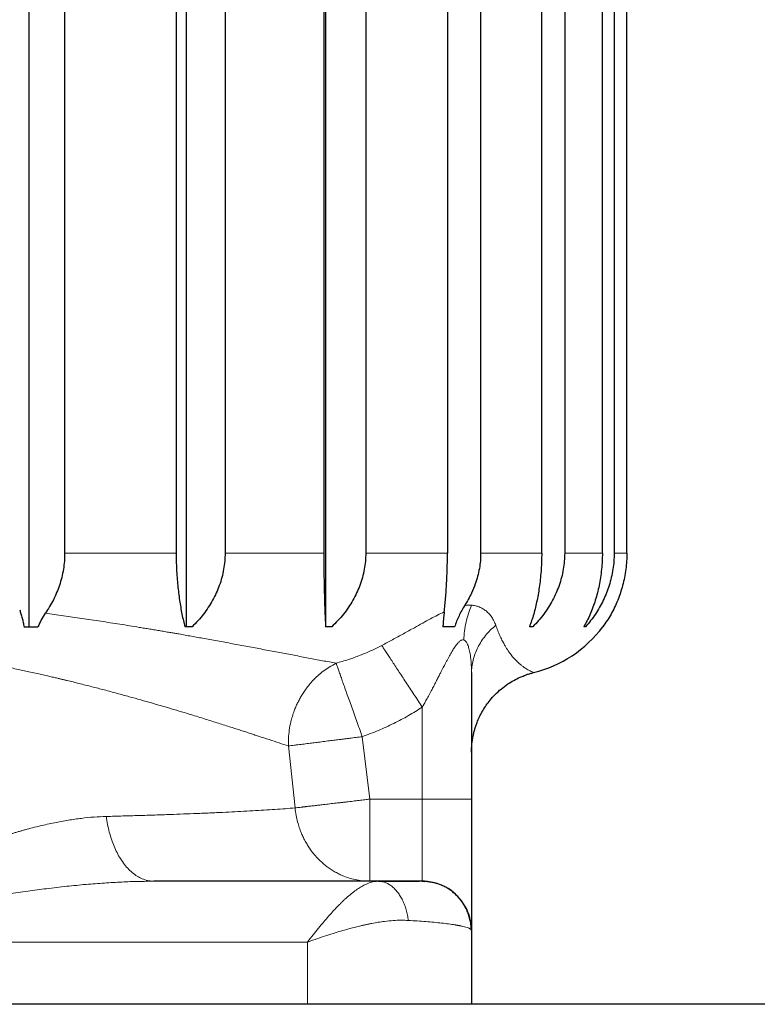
# Model space of a CAD drawing. Header units: millimetres. Extents: x 8 to 945, y 12 to 444.
# Tile 24 of 40: x 562.54 to 571.53, y 248.13 to 260.13. Entities that reach past the tile are written whole.
import ezdxf

# ---------------------------------------------------------------- set-up
doc = ezdxf.new("R2010")
doc.units = ezdxf.units.MM

msp = doc.modelspace()

# ---------------------------------------------------------------- linework, layer by layer
at = {"color": 7, "linetype": 'Continuous', "lineweight": 30}
for p, q in [((562.651, 252.73), (562.651, 271.76)), ((564.57, 252.73), (564.57, 271.76)), ((566.27, 252.73), (566.27, 271.76)), ((563.084, 270.63), (563.084, 253.63)), ((564.444, 270.63), (564.444, 253.63)), ((565.04, 270.63), (565.04, 253.63)), ((566.244, 270.63), (566.244, 253.63)), ((566.756, 270.63), (566.756, 253.63)), ((567.752, 270.63), (567.752, 253.63)), ((568.156, 270.63), (568.156, 253.63)), ((568.901, 253.63), (568.901, 270.63)), ((569.181, 270.63), (569.181, 253.63)), ((569.641, 253.63), (569.641, 270.63)), ((569.784, 270.63), (569.784, 253.63)), ((569.939, 253.63), (569.939, 270.63)), ((562.59, 252.73), (562.759, 252.73)), ((564.638, 252.73), (564.552, 252.73)), ((566.34, 252.73), (566.266, 252.73)), ((568.792, 252.73), (568.751, 252.73)), ((569.68, 252.78), (569.645, 252.73)), ((568.046, 252.172), (568.045, 252.162)), ((568.045, 252.162), (568.045, 250.63)), ((566.906, 249.63), (564.173, 249.63)), ((566.918, 249.629), (566.898, 249.63)), ((566.906, 249.63), (567.408, 249.63)), ((566.918, 249.629), (566.923, 249.628)), ((567.445, 249.63), (567.474, 249.628)), ((567.472, 249.629), (567.445, 249.63)), ((567.475, 249.629), (567.474, 249.629)), ((568.045, 249.03), (568.041, 249.038)), ((568.045, 249.03), (568.045, 248.13)), ((594.545, 248.13), (524.545, 248.13))]:
    msp.add_line(p, q, dxfattribs=at)
at = {"color": 252, "linetype": 'Continuous', "lineweight": 0}
for p, q in [((563.084, 253.63), (564.444, 253.63)), ((565.04, 253.63), (566.244, 253.63)), ((566.756, 253.63), (567.752, 253.63)), ((568.156, 253.63), (568.901, 253.63)), ((569.181, 253.63), (569.641, 253.63)), ((569.784, 253.63), (569.939, 253.63)), ((567.445, 251.752), (567.445, 250.63)), ((566.805, 250.63), (566.712, 251.391)), ((565.894, 250.523), (565.813, 251.278)), ((566.805, 249.63), (566.805, 250.63)), ((566.805, 250.63), (567.445, 250.63)), ((567.445, 250.63), (567.445, 249.63)), ((568.045, 250.63), (567.445, 250.63)), ((559.545, 248.889), (566.045, 248.889)), ((566.045, 248.889), (566.045, 248.13))]:
    msp.add_line(p, q, dxfattribs=at)
at = {"color": 7, "linetype": 'Continuous', "lineweight": 30, "flags": 128}
msp.add_lwpolyline([(569.434, 252.73), (569.432, 252.73), (569.429, 252.73), (569.427, 252.73), (569.424, 252.73), (569.422, 252.73), (569.419, 252.73), (569.416, 252.73), (569.414, 252.73)], dxfattribs=at)
at = {"color": 7, "linetype": 'Continuous', "lineweight": 30}
for centre, radius, start, end in [((568.445, 253.63), 1.5, 283.7482, 323.1301), ((569.645, 252.791), 0.061, 269.9011, 270.0169), ((567.445, 249.03), 0.6, 0, 58.3934)]:
    msp.add_arc(centre, radius, start, end, dxfattribs=at)
for points, knots in [([(563.084, 253.63), (563.084, 253.597), (563.082, 253.531), (563.07, 253.431), (563.049, 253.332), (563.022, 253.237), (562.987, 253.146), (562.947, 253.059), (562.901, 252.975), (562.866, 252.922), (562.849, 252.896)], [0, 0, 0, 0, 0.124274, 0.249563, 0.377992, 0.507466, 0.628747, 0.750791, 0.875053, 1, 1, 1, 1]), ([(564.444, 253.63), (564.444, 253.597), (564.445, 253.53), (564.448, 253.431), (564.454, 253.331), (564.462, 253.235), (564.473, 253.142), (564.485, 253.053), (564.499, 252.967), (564.514, 252.884), (564.532, 252.804), (564.545, 252.755), (564.552, 252.73)], [0, 0, 0, 0, 0.097172, 0.195144, 0.29559, 0.396858, 0.494014, 0.591815, 0.691489, 0.791739, 0.895608, 1, 1, 1, 1]), ([(565.04, 253.63), (565.039, 253.597), (565.038, 253.53), (565.024, 253.431), (565.002, 253.331), (564.972, 253.235), (564.933, 253.142), (564.888, 253.053), (564.836, 252.967), (564.777, 252.884), (564.711, 252.804), (564.663, 252.755), (564.638, 252.73)], [0, 0, 0, 0, 0.097172, 0.195144, 0.29559, 0.396858, 0.494014, 0.591815, 0.691489, 0.791739, 0.895608, 1, 1, 1, 1]), ([(566.244, 253.63), (566.244, 253.597), (566.244, 253.53), (566.245, 253.431), (566.246, 253.331), (566.248, 253.235), (566.25, 253.142), (566.252, 253.053), (566.255, 252.967), (566.258, 252.884), (566.262, 252.804), (566.265, 252.755), (566.266, 252.73)], [0, 0, 0, 0, 0.097172, 0.195144, 0.29559, 0.396858, 0.494014, 0.591815, 0.691489, 0.791739, 0.895608, 1, 1, 1, 1]), ([(566.756, 253.63), (566.755, 253.597), (566.753, 253.53), (566.739, 253.431), (566.717, 253.331), (566.685, 253.235), (566.645, 253.142), (566.599, 253.053), (566.545, 252.967), (566.484, 252.884), (566.416, 252.804), (566.365, 252.755), (566.34, 252.73)], [0, 0, 0, 0, 0.097172, 0.195144, 0.29559, 0.396858, 0.494014, 0.591815, 0.691489, 0.791739, 0.895608, 1, 1, 1, 1]), ([(567.712, 252.911), (567.715, 252.938), (567.721, 252.992), (567.729, 253.078), (567.736, 253.169), (567.742, 253.261), (567.746, 253.352), (567.749, 253.442), (567.751, 253.535), (567.752, 253.598), (567.752, 253.63)], [0, 0, 0, 0, 0.128079, 0.256864, 0.388045, 0.520143, 0.638071, 0.756762, 0.877936, 1, 1, 1, 1]), ([(568.156, 253.63), (568.156, 253.598), (568.154, 253.535), (568.142, 253.44), (568.121, 253.346), (568.09, 253.245), (568.051, 253.151), (568.007, 253.064), (567.977, 253.015), (567.962, 252.991)], [0, 0, 0, 0, 0.139178, 0.279393, 0.422808, 0.567286, 0.747507, 0.873468, 1, 1, 1, 1]), ([(568.901, 253.63), (568.9, 253.597), (568.9, 253.53), (568.895, 253.431), (568.886, 253.331), (568.875, 253.235), (568.861, 253.142), (568.844, 253.053), (568.825, 252.967), (568.803, 252.884), (568.779, 252.804), (568.76, 252.755), (568.751, 252.73)], [0, 0, 0, 0, 0.097172, 0.195144, 0.29559, 0.396858, 0.494014, 0.591815, 0.691489, 0.791739, 0.895608, 1, 1, 1, 1]), ([(569.181, 253.63), (569.18, 253.597), (569.178, 253.53), (569.165, 253.431), (569.144, 253.331), (569.114, 253.235), (569.077, 253.142), (569.034, 253.053), (568.984, 252.967), (568.926, 252.884), (568.863, 252.804), (568.816, 252.755), (568.792, 252.73)], [0, 0, 0, 0, 0.097172, 0.195144, 0.29559, 0.396858, 0.494014, 0.591815, 0.691489, 0.791739, 0.895608, 1, 1, 1, 1]), ([(569.641, 253.63), (569.64, 253.597), (569.639, 253.53), (569.631, 253.431), (569.619, 253.331), (569.602, 253.235), (569.58, 253.142), (569.555, 253.053), (569.526, 252.967), (569.492, 252.884), (569.455, 252.804), (569.428, 252.755), (569.414, 252.73)], [0, 0, 0, 0, 0.097172, 0.195144, 0.29559, 0.396858, 0.494014, 0.591815, 0.691489, 0.791739, 0.895608, 1, 1, 1, 1]), ([(569.784, 253.63), (569.783, 253.597), (569.782, 253.53), (569.77, 253.431), (569.751, 253.331), (569.724, 253.235), (569.691, 253.142), (569.652, 253.053), (569.607, 252.967), (569.555, 252.884), (569.498, 252.804), (569.456, 252.755), (569.434, 252.73)], [0, 0, 0, 0, 0.097172, 0.195144, 0.29559, 0.396858, 0.494014, 0.591815, 0.691489, 0.791739, 0.895608, 1, 1, 1, 1]), ([(569.939, 253.63), (569.939, 253.597), (569.937, 253.53), (569.927, 253.431), (569.911, 253.331), (569.889, 253.235), (569.861, 253.142), (569.828, 253.053), (569.79, 252.967), (569.747, 252.884), (569.698, 252.804), (569.663, 252.755), (569.645, 252.73)], [0, 0, 0, 0, 0.097172, 0.195144, 0.29559, 0.396858, 0.494014, 0.591815, 0.691488, 0.791739, 0.895608, 1, 1, 1, 1]), ([(567.962, 252.991), (567.95, 252.971), (567.924, 252.93), (567.892, 252.866), (567.863, 252.799), (567.847, 252.753), (567.839, 252.73)], [0, 0, 0, 0, 0.247307, 0.495711, 0.747345, 1, 1, 1, 1]), ([(562.536, 252.937), (562.541, 252.92), (562.551, 252.888), (562.566, 252.837), (562.579, 252.785), (562.586, 252.748), (562.59, 252.73)], [0, 0, 0, 0, 0.2482278, 0.4970817, 0.748107, 1, 1, 1, 1]), ([(562.848, 252.896), (562.831, 252.87), (562.797, 252.818), (562.772, 252.759), (562.759, 252.73)], [0, 0, 0, 0, 0.4963789, 1, 1, 1, 1]), ([(567.712, 252.911), (567.711, 252.897), (567.707, 252.869), (567.703, 252.825), (567.699, 252.778), (567.697, 252.746), (567.696, 252.73)], [0, 0, 0, 0, 0.2475256, 0.4960645, 0.7475678, 1, 1, 1, 1]), ([(567.839, 252.73), (567.815, 252.73), (567.769, 252.73), (567.72, 252.73), (567.696, 252.73)], [0, 0, 0, 0, 0.499792, 1, 1, 1, 1]), ([(568.045, 251.203), (568.045, 251.226), (568.046, 251.271), (568.053, 251.333), (568.062, 251.386), (568.072, 251.434), (568.083, 251.478), (568.097, 251.521), (568.116, 251.574), (568.143, 251.636), (568.18, 251.707), (568.223, 251.774), (568.274, 251.841), (568.333, 251.908), (568.406, 251.974), (568.483, 252.032), (568.56, 252.079), (568.619, 252.108), (568.661, 252.126), (568.688, 252.137), (568.722, 252.149), (568.76, 252.162), (568.788, 252.169), (568.802, 252.172)], [0, 0, 0, 0, 0.053407, 0.100415, 0.141032, 0.176497, 0.211035, 0.244999, 0.278391, 0.337253, 0.398819, 0.460805, 0.516833, 0.587976, 0.663122, 0.739989, 0.804566, 0.868645, 0.888137, 0.908218, 0.93475, 0.968714, 1, 1, 1, 1]), ([(568.045, 250.63), (568.045, 250.601), (568.045, 250.543), (568.045, 250.457), (568.045, 250.372), (568.045, 250.288), (568.045, 250.204), (568.045, 250.122), (568.045, 250.033), (568.045, 249.94), (568.045, 249.843), (568.045, 249.751), (568.045, 249.662), (568.045, 249.578), (568.045, 249.498), (568.045, 249.423), (568.045, 249.354), (568.045, 249.3), (568.045, 249.257), (568.045, 249.225), (568.045, 249.195), (568.045, 249.167), (568.045, 249.135), (568.045, 249.1), (568.045, 249.069), (568.045, 249.046), (568.045, 249.032), (568.045, 249.031), (568.045, 249.03)], [0, 0, 0, 0, 0.034509, 0.068776, 0.1029, 0.136983, 0.171124, 0.205425, 0.239985, 0.283602, 0.326835, 0.369888, 0.412965, 0.456269, 0.500003, 0.54362, 0.586854, 0.629907, 0.65574, 0.681626, 0.707609, 0.733732, 0.760038, 0.808274, 0.856112, 0.903827, 0.951698, 1, 1, 1, 1]), ([(567.423, 249.63), (567.415, 249.63), (567.399, 249.63), (567.368, 249.63), (567.335, 249.629), (567.302, 249.629), (567.27, 249.629), (567.239, 249.629), (567.21, 249.629), (567.18, 249.629), (567.143, 249.629), (567.1, 249.629), (567.048, 249.629), (566.989, 249.629), (566.945, 249.629), (566.923, 249.629)], [0, 0, 0, 0, 0.107193, 0.205769, 0.295761, 0.377198, 0.450102, 0.514491, 0.570375, 0.628191, 0.690705, 0.759193, 0.83362, 0.913921, 1, 1, 1, 1]), ([(567.445, 249.63), (567.444, 249.63), (567.443, 249.63), (567.431, 249.63), (567.417, 249.63), (567.41, 249.63)], [0, 0, 0, 0, 0.336608, 0.669349, 1, 1, 1, 1]), ([(568.042, 249.038), (568.041, 249.06), (568.039, 249.103), (568.027, 249.165), (568.01, 249.224), (567.985, 249.287), (567.95, 249.351), (567.904, 249.415), (567.854, 249.467), (567.805, 249.509), (567.765, 249.536), (567.732, 249.556), (567.706, 249.569), (567.68, 249.581), (567.656, 249.59), (567.634, 249.598), (567.614, 249.604), (567.593, 249.609), (567.574, 249.613), (567.558, 249.616), (567.543, 249.619), (567.53, 249.621), (567.518, 249.623), (567.507, 249.625), (567.495, 249.626), (567.485, 249.627), (567.474, 249.628), (567.468, 249.629), (567.465, 249.629)], [0, 0, 0, 0, 0.066335, 0.131039, 0.194161, 0.256353, 0.338121, 0.418603, 0.498341, 0.558023, 0.617583, 0.647325, 0.676829, 0.706162, 0.736415, 0.761935, 0.789036, 0.818017, 0.849099, 0.879482, 0.894844, 0.908006, 0.919982, 0.932038, 0.945365, 0.960825, 0.978939, 1, 1, 1, 1])]:
    msp.add_open_spline(points, degree=3, knots=knots, dxfattribs=at)
at = {"color": 252, "linetype": 'Continuous', "lineweight": 0}
for points, knots in [([(568.045, 252.994), (568.032, 252.96), (568.005, 252.893), (567.977, 252.787), (567.958, 252.679), (567.954, 252.606), (567.951, 252.57)], [0, 0, 0, 0, 0.25, 0.5, 0.75, 1, 1, 1, 1]), ([(568.045, 252.994), (568.032, 252.994), (568.005, 252.996), (567.976, 252.993), (567.962, 252.991)], [0, 0, 0, 0, 0.499256, 1, 1, 1, 1]), ([(568.341, 252.749), (568.334, 252.767), (568.321, 252.801), (568.293, 252.848), (568.261, 252.889), (568.224, 252.924), (568.184, 252.952), (568.141, 252.973), (568.095, 252.988), (568.061, 252.992), (568.045, 252.994)], [0, 0, 0, 0, 0.144806, 0.28321, 0.415505, 0.542043, 0.663238, 0.779577, 0.891619, 1, 1, 1, 1]), ([(562.849, 252.896), (562.922, 252.886), (563.072, 252.866), (563.297, 252.833), (563.527, 252.798), (563.76, 252.762), (563.937, 252.733), (564.058, 252.713), (564.123, 252.703), (564.189, 252.692), (564.254, 252.681), (564.318, 252.67), (564.375, 252.66), (564.427, 252.651), (564.512, 252.637), (564.632, 252.615), (564.797, 252.586), (564.972, 252.554), (565.156, 252.52), (565.34, 252.486), (565.525, 252.451), (565.706, 252.417), (565.885, 252.383), (566.06, 252.349), (566.231, 252.317), (566.339, 252.297), (566.394, 252.287)], [0, 0, 0, 0, 0.051151, 0.104215, 0.159175, 0.216011, 0.2747, 0.291162, 0.307762, 0.324498, 0.341372, 0.358381, 0.373865, 0.386542, 0.399361, 0.440571, 0.483168, 0.534166, 0.586976, 0.641568, 0.697913, 0.755977, 0.814642, 0.874894, 0.936694, 1, 1, 1, 1]), ([(566.951, 252.503), (566.973, 252.515), (567.017, 252.538), (567.083, 252.574), (567.149, 252.61), (567.215, 252.646), (567.282, 252.683), (567.361, 252.727), (567.449, 252.776), (567.543, 252.827), (567.631, 252.873), (567.685, 252.899), (567.712, 252.911)], [0, 0, 0, 0, 0.078718, 0.158818, 0.240389, 0.323511, 0.408262, 0.494715, 0.630338, 0.759575, 0.882689, 1, 1, 1, 1]), ([(568.341, 252.749), (568.318, 252.729), (568.273, 252.69), (568.214, 252.624), (568.163, 252.554), (568.12, 252.48), (568.087, 252.404), (568.063, 252.324), (568.048, 252.247), (568.046, 252.196), (568.046, 252.172)], [0, 0, 0, 0, 0.127005, 0.25401, 0.381014, 0.508019, 0.635024, 0.762029, 0.889034, 1, 1, 1, 1]), ([(568.801, 252.173), (568.801, 252.173), (568.802, 252.173), (568.793, 252.177), (568.774, 252.186), (568.749, 252.199), (568.721, 252.214), (568.695, 252.23), (568.668, 252.249), (568.638, 252.273), (568.606, 252.301), (568.578, 252.329), (568.555, 252.355), (568.537, 252.377), (568.519, 252.4), (568.5, 252.425), (568.482, 252.453), (568.463, 252.483), (568.442, 252.521), (568.417, 252.567), (568.39, 252.623), (568.365, 252.682), (568.349, 252.727), (568.341, 252.749)], [0, 0, 0, 0, 0.049559, 0.146451, 0.24378, 0.341837, 0.400903, 0.458703, 0.515285, 0.570692, 0.624966, 0.678145, 0.705728, 0.732868, 0.759568, 0.785834, 0.811671, 0.837086, 0.864247, 0.901028, 0.935899, 0.968879, 1, 1, 1, 1]), ([(565.813, 251.278), (565.776, 251.29), (565.701, 251.315), (565.579, 251.355), (565.474, 251.389), (565.391, 251.416), (565.335, 251.435), (565.277, 251.454), (565.217, 251.473), (565.156, 251.493), (565.065, 251.522), (564.94, 251.562), (564.776, 251.613), (564.622, 251.661), (564.479, 251.704), (564.385, 251.732), (564.323, 251.75), (564.293, 251.759), (564.263, 251.767), (564.233, 251.776), (564.203, 251.785), (564.172, 251.794), (564.109, 251.812), (564.01, 251.84), (563.871, 251.879), (563.722, 251.92), (563.57, 251.961), (563.415, 252.001), (563.265, 252.039), (563.157, 252.065), (563.098, 252.08), (563.081, 252.084), (563.064, 252.088), (563.047, 252.092), (563.03, 252.096), (563.013, 252.1), (562.985, 252.107), (562.944, 252.116), (562.887, 252.129), (562.821, 252.145), (562.747, 252.161), (562.67, 252.178), (562.592, 252.195), (562.515, 252.212), (562.433, 252.229), (562.349, 252.246), (562.252, 252.265), (562.145, 252.286), (562.029, 252.308), (561.932, 252.325), (561.854, 252.339), (561.807, 252.347), (561.776, 252.352), (561.761, 252.354), (561.746, 252.357), (561.732, 252.359), (561.717, 252.361), (561.637, 252.375), (561.493, 252.397), (561.286, 252.426), (561.087, 252.452), (560.896, 252.473), (560.707, 252.492), (560.512, 252.509), (560.319, 252.522), (560.132, 252.533), (559.955, 252.54), (559.78, 252.545), (559.609, 252.547), (559.441, 252.546), (559.275, 252.544), (559.106, 252.539), (558.906, 252.53), (558.672, 252.516), (558.405, 252.495), (558.205, 252.475), (558.074, 252.46), (558.013, 252.453), (557.952, 252.445), (557.89, 252.437), (557.833, 252.43), (557.758, 252.42), (557.662, 252.406), (557.542, 252.388), (557.417, 252.369), (557.286, 252.347), (557.15, 252.324), (557.016, 252.299), (556.886, 252.275), (556.709, 252.24), (556.48, 252.192), (556.296, 252.151), (556.205, 252.13)], [0, 0, 0, 0, 0.02208, 0.04448, 0.067204, 0.076222, 0.085291, 0.094412, 0.103585, 0.112809, 0.122086, 0.143925, 0.166346, 0.189352, 0.204859, 0.220622, 0.224196, 0.227783, 0.231383, 0.234996, 0.238623, 0.242262, 0.245914, 0.261014, 0.276896, 0.293561, 0.31101, 0.327013, 0.343623, 0.358742, 0.360469, 0.362201, 0.36394, 0.365684, 0.367434, 0.36919, 0.370952, 0.375923, 0.381727, 0.388364, 0.395836, 0.404141, 0.411251, 0.418875, 0.427015, 0.435461, 0.443152, 0.455209, 0.466313, 0.476465, 0.482643, 0.488407, 0.489847, 0.49126, 0.492644, 0.493999, 0.495326, 0.496625, 0.516485, 0.535494, 0.55365, 0.570955, 0.58741, 0.60488, 0.62326, 0.639138, 0.654829, 0.670331, 0.685647, 0.700306, 0.714913, 0.729817, 0.745021, 0.768281, 0.792211, 0.816813, 0.822317, 0.827853, 0.833422, 0.839023, 0.844657, 0.849171, 0.859729, 0.870987, 0.882505, 0.894674, 0.907495, 0.920966, 0.932985, 0.944713, 0.972356, 1, 1, 1, 1]), ([(566.394, 252.287), (566.444, 252.301), (566.542, 252.33), (566.685, 252.381), (566.821, 252.438), (566.908, 252.481), (566.951, 252.503)], [0, 0, 0, 0, 0.261435, 0.51518, 0.761323, 1, 1, 1, 1]), ([(566.951, 252.503), (566.959, 252.491), (566.974, 252.467), (567.003, 252.423), (567.036, 252.374), (567.072, 252.319), (567.111, 252.259), (567.153, 252.195), (567.198, 252.127), (567.245, 252.056), (567.293, 251.982), (567.343, 251.907), (567.394, 251.829), (567.428, 251.778), (567.445, 251.752)], [0, 0, 0, 0, 0.083334, 0.166667, 0.25, 0.333332, 0.416666, 0.5, 0.583334, 0.666668, 0.75, 0.833333, 0.916666, 1, 1, 1, 1]), ([(567.951, 252.57), (567.948, 252.571), (567.94, 252.572), (567.927, 252.57), (567.914, 252.564), (567.901, 252.555), (567.889, 252.544), (567.877, 252.531), (567.864, 252.516), (567.851, 252.498), (567.832, 252.471), (567.806, 252.43), (567.783, 252.39), (567.767, 252.36), (567.759, 252.345), (567.75, 252.329), (567.742, 252.312), (567.733, 252.295), (567.723, 252.278), (567.713, 252.257), (567.7, 252.232), (567.684, 252.201), (567.665, 252.164), (567.643, 252.122), (567.619, 252.074), (567.592, 252.022), (567.561, 251.964), (567.529, 251.904), (567.498, 251.846), (567.47, 251.796), (567.453, 251.765), (567.445, 251.752)], [0, 0, 0, 0, 0.019976, 0.04026, 0.061435, 0.084017, 0.103388, 0.12411, 0.146327, 0.170156, 0.195694, 0.252347, 0.319872, 0.336552, 0.353792, 0.371595, 0.389962, 0.408894, 0.428392, 0.448459, 0.476451, 0.510453, 0.550466, 0.596491, 0.648528, 0.706579, 0.765061, 0.837095, 0.900263, 0.954563, 1, 1, 1, 1]), ([(568.045, 252.162), (568.045, 252.176), (568.045, 252.202), (568.043, 252.241), (568.042, 252.277), (568.039, 252.311), (568.036, 252.341), (568.033, 252.369), (568.029, 252.395), (568.022, 252.432), (568.012, 252.478), (567.995, 252.524), (567.975, 252.557), (567.959, 252.566), (567.951, 252.57)], [0, 0, 0, 0, 0.086919, 0.168753, 0.245509, 0.317197, 0.383831, 0.445426, 0.502001, 0.553583, 0.697743, 0.818033, 0.917174, 1, 1, 1, 1]), ([(566.394, 252.287), (566.366, 252.272), (566.312, 252.243), (566.238, 252.191), (566.172, 252.137), (566.115, 252.082), (566.067, 252.027), (566.026, 251.973), (565.991, 251.923), (565.966, 251.882), (565.948, 251.85), (565.936, 251.826), (565.924, 251.802), (565.913, 251.778), (565.902, 251.754), (565.892, 251.73), (565.877, 251.692), (565.86, 251.64), (565.838, 251.562), (565.822, 251.473), (565.812, 251.375), (565.812, 251.31), (565.813, 251.278)], [0, 0, 0, 0, 0.0805305, 0.1559461, 0.2261989, 0.2912687, 0.3511572, 0.4058837, 0.4554809, 0.499991, 0.5217126, 0.5432804, 0.5646954, 0.5859585, 0.6070706, 0.628033, 0.6488469, 0.7053208, 0.7607154, 0.8426555, 0.9223592, 1, 1, 1, 1]), ([(566.712, 251.391), (566.778, 251.416), (566.909, 251.465), (567.097, 251.551), (567.276, 251.645), (567.389, 251.716), (567.445, 251.752)], [0, 0, 0, 0, 0.258028, 0.510112, 0.757126, 1, 1, 1, 1]), ([(565.813, 251.278), (565.825, 251.28), (565.847, 251.283), (565.886, 251.288), (565.927, 251.293), (565.966, 251.297), (566.003, 251.302), (566.039, 251.307), (566.075, 251.311), (566.11, 251.316), (566.144, 251.32), (566.18, 251.324), (566.217, 251.329), (566.255, 251.334), (566.293, 251.339), (566.329, 251.343), (566.364, 251.348), (566.398, 251.352), (566.434, 251.356), (566.474, 251.361), (566.517, 251.367), (566.559, 251.372), (566.599, 251.377), (566.637, 251.382), (566.675, 251.387), (566.7, 251.39), (566.712, 251.391)], [0, 0, 0, 0, 0.070591, 0.136338, 0.197237, 0.253293, 0.299674, 0.343925, 0.386044, 0.42603, 0.463888, 0.499627, 0.540269, 0.579091, 0.61609, 0.651272, 0.684651, 0.716253, 0.746116, 0.787289, 0.826436, 0.863705, 0.899323, 0.93361, 0.966991, 1, 1, 1, 1]), ([(565.894, 250.523), (565.903, 250.524), (565.921, 250.526), (565.952, 250.53), (565.976, 250.533), (565.993, 250.535), (566.002, 250.536), (566.011, 250.537), (566.02, 250.538), (566.029, 250.539), (566.037, 250.54), (566.051, 250.542), (566.072, 250.544), (566.099, 250.547), (566.126, 250.55), (566.154, 250.553), (566.181, 250.557), (566.208, 250.56), (566.234, 250.563), (566.276, 250.568), (566.335, 250.575), (566.393, 250.581), (566.431, 250.586), (566.449, 250.588), (566.468, 250.59), (566.485, 250.592), (566.503, 250.594), (566.541, 250.599), (566.598, 250.605), (566.672, 250.614), (566.741, 250.622), (566.784, 250.627), (566.805, 250.63)], [0, 0, 0, 0, 0.059816, 0.113601, 0.161345, 0.176064, 0.190098, 0.203447, 0.216112, 0.228092, 0.239389, 0.250002, 0.285687, 0.320108, 0.353262, 0.385149, 0.415768, 0.445121, 0.473207, 0.500029, 0.578112, 0.649901, 0.667667, 0.685, 0.701902, 0.718372, 0.734412, 0.750022, 0.821564, 0.88706, 0.946514, 1, 1, 1, 1]), ([(563.593, 250.419), (563.66, 250.421), (563.795, 250.425), (563.991, 250.43), (564.184, 250.437), (564.366, 250.443), (564.536, 250.449), (564.655, 250.454), (564.734, 250.457), (564.775, 250.459), (564.815, 250.46), (564.855, 250.462), (564.895, 250.464), (564.973, 250.467), (565.088, 250.473), (565.236, 250.48), (565.38, 250.488), (565.518, 250.496), (565.651, 250.505), (565.778, 250.514), (565.855, 250.52), (565.894, 250.523)], [0, 0, 0, 0, 0.067123, 0.135158, 0.20411, 0.273984, 0.33624, 0.399216, 0.415829, 0.432493, 0.449206, 0.465968, 0.482781, 0.499643, 0.566495, 0.634886, 0.704818, 0.776293, 0.849314, 0.923882, 1, 1, 1, 1]), ([(565.894, 250.523), (565.897, 250.493), (565.904, 250.435), (565.923, 250.355), (565.944, 250.286), (565.965, 250.227), (565.985, 250.182), (566.002, 250.148), (566.016, 250.12), (566.031, 250.093), (566.047, 250.068), (566.063, 250.043), (566.079, 250.019), (566.105, 249.983), (566.142, 249.938), (566.19, 249.887), (566.237, 249.844), (566.285, 249.805), (566.334, 249.771), (566.384, 249.741), (566.435, 249.714), (566.496, 249.687), (566.566, 249.663), (566.646, 249.644), (566.725, 249.632), (566.778, 249.63), (566.805, 249.63)], [0, 0, 0, 0, 0.0629453, 0.1192962, 0.1690365, 0.2121693, 0.2487106, 0.2707563, 0.2924635, 0.313832, 0.3348619, 0.3555535, 0.3759075, 0.3959243, 0.4492285, 0.5000157, 0.5445289, 0.5884574, 0.6318167, 0.6746248, 0.716902, 0.7586703, 0.8204102, 0.8811481, 0.9409782, 1, 1, 1, 1]), ([(563.593, 250.419), (563.543, 250.417), (563.442, 250.413), (563.287, 250.397), (563.126, 250.374), (562.957, 250.343), (562.783, 250.304), (562.65, 250.27), (562.563, 250.246), (562.522, 250.234), (562.48, 250.222), (562.439, 250.21), (562.396, 250.197), (562.353, 250.183), (562.285, 250.161), (562.188, 250.129), (562.055, 250.083), (561.91, 250.03), (561.753, 249.969), (561.631, 249.919), (561.546, 249.884), (561.501, 249.865), (561.455, 249.845), (561.408, 249.825), (561.36, 249.804), (561.312, 249.783), (561.234, 249.748), (561.124, 249.698), (560.981, 249.632), (560.832, 249.561), (560.72, 249.506), (560.646, 249.469), (560.61, 249.452), (560.579, 249.436), (560.553, 249.423), (560.532, 249.413), (560.511, 249.402), (560.468, 249.38), (560.402, 249.346), (560.308, 249.298), (560.204, 249.244), (560.091, 249.184), (559.968, 249.119), (559.836, 249.047), (559.693, 248.97), (559.596, 248.916), (559.545, 248.889)], [0, 0, 0, 0, 0.038841, 0.07891, 0.12025, 0.1629, 0.206896, 0.252268, 0.26238, 0.272592, 0.282904, 0.293318, 0.303832, 0.314448, 0.325165, 0.355163, 0.385936, 0.423588, 0.46235, 0.502231, 0.513222, 0.524372, 0.53568, 0.547146, 0.558772, 0.570556, 0.582498, 0.61616, 0.651026, 0.687097, 0.724374, 0.732908, 0.741504, 0.75016, 0.75546, 0.760444, 0.765612, 0.770965, 0.791461, 0.814281, 0.839425, 0.866892, 0.896684, 0.928799, 0.963237, 1, 1, 1, 1]), ([(564.173, 249.63), (564.152, 249.631), (564.109, 249.633), (564.045, 249.651), (563.983, 249.681), (563.923, 249.721), (563.866, 249.772), (563.812, 249.833), (563.764, 249.902), (563.722, 249.977), (563.686, 250.055), (563.654, 250.14), (563.628, 250.229), (563.607, 250.322), (563.597, 250.387), (563.593, 250.419)], [0, 0, 0, 0, 0.080001, 0.159997, 0.239991, 0.319985, 0.399983, 0.479983, 0.559983, 0.633321, 0.706657, 0.77999, 0.853324, 0.92666, 1, 1, 1, 1]), ([(564.173, 249.63), (564.11, 249.629), (563.98, 249.628), (563.779, 249.621), (563.566, 249.608), (563.342, 249.591), (563.106, 249.568), (562.869, 249.54), (562.632, 249.509), (562.396, 249.474), (562.217, 249.446), (562.098, 249.426), (562.042, 249.417), (561.986, 249.407), (561.932, 249.398), (561.886, 249.39), (561.807, 249.376), (561.697, 249.356), (561.545, 249.328), (561.389, 249.298), (561.221, 249.265), (561.042, 249.228), (560.851, 249.188), (560.653, 249.145), (560.448, 249.1), (560.237, 249.052), (560.015, 249.001), (559.783, 248.946), (559.626, 248.908), (559.545, 248.889)], [0, 0, 0, 0, 0.041903, 0.08616, 0.132777, 0.18176, 0.233114, 0.286843, 0.336093, 0.387187, 0.440128, 0.452023, 0.464008, 0.476082, 0.488246, 0.499257, 0.505864, 0.539008, 0.570179, 0.60379, 0.639842, 0.678335, 0.719268, 0.762642, 0.805774, 0.851075, 0.898547, 0.948188, 1, 1, 1, 1]), ([(566.045, 248.889), (566.068, 248.918), (566.113, 248.976), (566.179, 249.059), (566.242, 249.134), (566.303, 249.205), (566.362, 249.27), (566.406, 249.317), (566.435, 249.345), (566.449, 249.359), (566.462, 249.372), (566.475, 249.385), (566.488, 249.398), (566.518, 249.425), (566.564, 249.465), (566.623, 249.512), (566.679, 249.55), (566.737, 249.584), (566.796, 249.61), (566.851, 249.626), (566.883, 249.628), (566.898, 249.629)], [0, 0, 0, 0, 0.075004, 0.146546, 0.214626, 0.279248, 0.347515, 0.411447, 0.427478, 0.443212, 0.458648, 0.473787, 0.48863, 0.503175, 0.575992, 0.64616, 0.713694, 0.778609, 0.861104, 0.939023, 1, 1, 1, 1]), ([(566.923, 249.628), (566.931, 249.628), (566.955, 249.626), (566.992, 249.615), (567.033, 249.596), (567.073, 249.57), (567.11, 249.536), (567.145, 249.496), (567.177, 249.45), (567.205, 249.399), (567.229, 249.342), (567.25, 249.282), (567.266, 249.218), (567.272, 249.174), (567.276, 249.152)], [0, 0, 0, 0, 0.053771, 0.139791, 0.225808, 0.311826, 0.397848, 0.483873, 0.569897, 0.655919, 0.741938, 0.827955, 0.913975, 1, 1, 1, 1]), ([(567.276, 249.152), (567.246, 249.153), (567.186, 249.156), (567.089, 249.151), (566.995, 249.142), (566.908, 249.129), (566.849, 249.119), (566.81, 249.112), (566.792, 249.108), (566.773, 249.104), (566.754, 249.1), (566.735, 249.096), (566.715, 249.092), (566.681, 249.084), (566.629, 249.071), (566.555, 249.052), (566.472, 249.028), (566.379, 249.001), (566.276, 248.968), (566.164, 248.931), (566.086, 248.903), (566.045, 248.889)], [0, 0, 0, 0, 0.080022, 0.165332, 0.256067, 0.318987, 0.384348, 0.39936, 0.414497, 0.429759, 0.445146, 0.460658, 0.476295, 0.492059, 0.543073, 0.601262, 0.666633, 0.739189, 0.818935, 0.905871, 1, 1, 1, 1]), ([(568.041, 249.038), (568.041, 249.039), (568.039, 249.044), (568.027, 249.051), (568.005, 249.061), (567.977, 249.071), (567.943, 249.079), (567.914, 249.085), (567.895, 249.089), (567.887, 249.09), (567.878, 249.092), (567.869, 249.093), (567.861, 249.095), (567.852, 249.096), (567.823, 249.101), (567.769, 249.109), (567.683, 249.119), (567.589, 249.129), (567.489, 249.137), (567.386, 249.145), (567.312, 249.15), (567.276, 249.152)], [0, 0, 0, 0, 0.019256, 0.099596, 0.174442, 0.243791, 0.314936, 0.379187, 0.392664, 0.405794, 0.418577, 0.431012, 0.4431, 0.45484, 0.466233, 0.562459, 0.655771, 0.746175, 0.833676, 0.918282, 1, 1, 1, 1])]:
    msp.add_open_spline(points, degree=3, knots=knots, dxfattribs=at)
msp.add_open_spline([(566.712, 251.391), (566.701, 251.424), (566.677, 251.49), (566.643, 251.587), (566.609, 251.682), (566.576, 251.775), (566.545, 251.862), (566.515, 251.945), (566.488, 252.022), (566.463, 252.092), (566.441, 252.154), (566.422, 252.208), (566.406, 252.253), (566.398, 252.276), (566.394, 252.287)], degree=3, dxfattribs=at)

doc.saveas('drawing.dxf')
